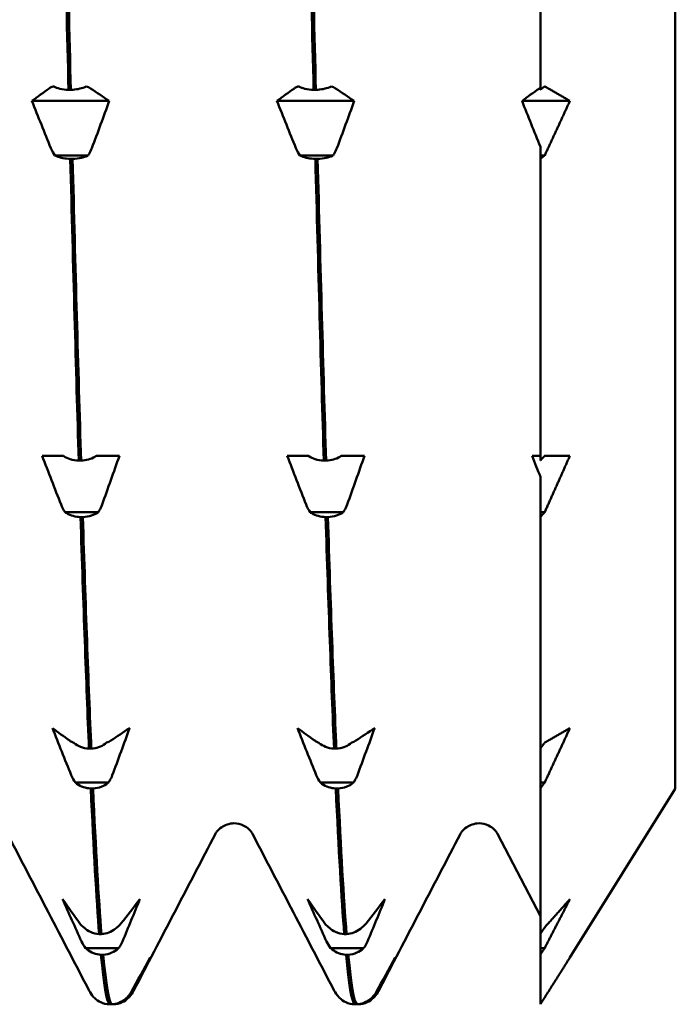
# Model space of a CAD drawing. Header units: millimetres. Extents: x 49 to 192, y 96 to 231.
# Tile 7 of 24: x 133.63 to 138.49, y 101.91 to 109.21. Entities that reach past the tile are written whole.
import ezdxf

# ---------------------------------------------------------------- set-up
doc = ezdxf.new("R2010")
doc.units = ezdxf.units.MM
doc.layers.add('Видимый контур (ГОСТ)', color=7, linetype='Continuous', lineweight=50)

msp = doc.modelspace()

# ---------------------------------------------------------------- linework, layer by layer
at = {"layer": 'Видимый контур (ГОСТ)'}
for p, q in [((138.4927, 126.4026), (138.4927, 103.5026)), ((137.4927, 111.2902), (137.4927, 108.6854)), ((133.996, 108.6854), (134.013, 108.6854)), ((135.8121, 108.6854), (135.8291, 108.6854)), ((134.2977, 108.6026), (133.7245, 108.6026)), ((136.1138, 108.6026), (135.5406, 108.6026)), ((137.4927, 108.6026), (137.3567, 108.6026)), ((137.7115, 108.6026), (137.4927, 108.6026)), ((137.4927, 108.1986), (137.4927, 108.2633)), ((134.1402, 108.1986), (133.8951, 108.1986)), ((135.9563, 108.1986), (135.7112, 108.1986)), ((137.4927, 108.1731), (137.4927, 108.1986)), ((137.5246, 108.1986), (137.4927, 108.1986)), ((134.0261, 108.1731), (134.0091, 108.1731)), ((135.8422, 108.1731), (135.8252, 108.1731)), ((137.4927, 108.1731), (137.4927, 105.9363)), ((133.8001, 105.9723), (133.9289, 105.9723)), ((133.9289, 105.9723), (133.9576, 105.9723)), ((134.0717, 105.9363), (134.0887, 105.9363)), ((134.2027, 105.9723), (134.2331, 105.9723)), ((134.2331, 105.9723), (134.3734, 105.9723)), ((135.6162, 105.9723), (135.745, 105.9723)), ((135.745, 105.9723), (135.7737, 105.9723)), ((135.8878, 105.9363), (135.9048, 105.9363)), ((136.0188, 105.9723), (136.0492, 105.9723)), ((136.0492, 105.9723), (136.1895, 105.9723)), ((137.4323, 105.9723), (137.4927, 105.9723)), ((137.4927, 105.5541), (137.4927, 105.8157)), ((134.2159, 105.5541), (133.9708, 105.5541)), ((136.032, 105.5541), (135.7869, 105.5541)), ((137.4927, 105.5181), (137.4927, 105.5541)), ((137.5246, 105.5541), (137.4927, 105.5541)), ((134.1018, 105.5181), (134.0848, 105.5181)), ((135.9179, 105.5181), (135.9009, 105.5181)), ((137.4927, 105.5181), (137.4927, 103.8017)), ((134.1474, 103.8017), (134.1644, 103.8017)), ((135.9635, 103.8017), (135.9805, 103.8017)), ((137.4927, 103.5501), (137.4927, 103.8017)), ((134.2916, 103.5501), (134.0464, 103.5501)), ((134.1775, 103.506), (134.1605, 103.506)), ((136.1077, 103.5501), (135.8625, 103.5501)), ((135.9936, 103.506), (135.9766, 103.506)), ((137.4927, 103.506), (137.4927, 103.5501)), ((137.5246, 103.5501), (137.4927, 103.5501)), ((137.4927, 103.506), (137.4927, 102.427)), ((138.4927, 103.5026), (137.7115, 102.2526)), ((137.4927, 102.5602), (137.1755, 103.1689)), ((134.223, 102.427), (134.24, 102.427)), ((136.0391, 102.427), (136.0561, 102.427)), ((137.4927, 102.3231), (137.4927, 102.427)), ((134.3672, 102.3231), (134.1221, 102.3231)), ((134.2531, 102.2739), (134.2361, 102.2739)), ((136.1833, 102.3231), (135.9382, 102.3231)), ((136.0692, 102.2739), (136.0522, 102.2739)), ((137.4927, 102.2739), (137.4927, 102.3231)), ((137.5246, 102.3231), (137.4927, 102.3231)), ((137.4927, 102.2739), (137.4927, 101.9059)), ((134.2987, 101.9059), (134.3157, 101.9059)), ((134.3288, 101.9059), (134.3157, 101.9059)), ((134.4429, 101.9568), (134.4298, 101.9568)), ((136.1148, 101.9059), (136.1318, 101.9059)), ((136.1449, 101.9059), (136.1318, 101.9059)), ((136.259, 101.9568), (136.2459, 101.9568))]:
    msp.add_line(p, q, dxfattribs=at)
for points in [[(133.9335, 111.2902), (133.9543, 110.3864), (133.9752, 109.5113), (133.996, 108.6854)], [(134.013, 108.6854), (133.9922, 109.5113), (133.9713, 110.3864), (133.9504, 111.2902)], [(135.7496, 111.2902), (135.7704, 110.3864), (135.7913, 109.5113), (135.8121, 108.6854)], [(135.8291, 108.6854), (135.8083, 109.5113), (135.7874, 110.3864), (135.7665, 111.2902)], [(133.7245, 108.6026), (133.767, 108.6339), (133.8099, 108.6651), (133.8533, 108.6962)], [(134.1271, 108.7108), (134.1391, 108.7065), (134.1493, 108.7016), (134.1575, 108.6962)], [(134.1575, 108.6962), (134.2045, 108.6651), (134.2513, 108.6339), (134.2977, 108.6026)], [(135.5406, 108.6026), (135.5831, 108.6339), (135.626, 108.6651), (135.6694, 108.6962)], [(135.9432, 108.7108), (135.9552, 108.7065), (135.9654, 108.7016), (135.9736, 108.6962)], [(135.9736, 108.6962), (136.0206, 108.6651), (136.0674, 108.6339), (136.1138, 108.6026)], [(137.3567, 108.6026), (137.3992, 108.6339), (137.4421, 108.6651), (137.4855, 108.6962)], [(137.4855, 108.6962), (137.4877, 108.6978), (137.4901, 108.6994), (137.4927, 108.7009)], [(133.8647, 108.253), (133.8176, 108.3693), (133.7709, 108.4859), (133.7245, 108.6026)], [(134.2977, 108.6026), (134.2552, 108.4859), (134.2122, 108.3693), (134.1689, 108.253)], [(135.6808, 108.253), (135.6337, 108.3693), (135.587, 108.4859), (135.5406, 108.6026)], [(136.1138, 108.6026), (136.0713, 108.4859), (136.0283, 108.3693), (135.985, 108.253)], [(137.4927, 108.2633), (137.4471, 108.3762), (137.4017, 108.4893), (137.3567, 108.6026)], [(133.8951, 108.1986), (133.8831, 108.2146), (133.8728, 108.2329), (133.8647, 108.253)], [(135.7112, 108.1986), (135.6992, 108.2146), (135.6889, 108.2329), (135.6808, 108.253)], [(134.0091, 108.1731), (134.03, 107.3685), (134.0509, 106.6171), (134.0717, 105.9363)], [(134.0887, 105.9363), (134.0678, 106.6171), (134.047, 107.3685), (134.0261, 108.1731)], [(135.8252, 108.1731), (135.8461, 107.3685), (135.867, 106.6171), (135.8878, 105.9363)], [(135.9048, 105.9363), (135.8839, 106.6171), (135.8631, 107.3685), (135.8422, 108.1731)], [(133.9404, 105.6104), (133.8933, 105.7309), (133.8465, 105.8515), (133.8001, 105.9723)], [(134.3734, 105.9723), (134.3308, 105.8515), (134.2879, 105.7309), (134.2446, 105.6104)], [(135.7565, 105.6104), (135.7094, 105.7309), (135.6626, 105.8515), (135.6162, 105.9723)], [(136.1895, 105.9723), (136.1469, 105.8515), (136.104, 105.7309), (136.0607, 105.6104)], [(137.4927, 105.8157), (137.4725, 105.8678), (137.4524, 105.9201), (137.4323, 105.9723)], [(133.9708, 105.5541), (133.9587, 105.5707), (133.9485, 105.5896), (133.9404, 105.6104)], [(135.7869, 105.5541), (135.7748, 105.5707), (135.7646, 105.5896), (135.7565, 105.6104)], [(134.0848, 105.5181), (134.1057, 104.8675), (134.1265, 104.2909), (134.1474, 103.8017)], [(134.1644, 103.8017), (134.1435, 104.2909), (134.1226, 104.8675), (134.1018, 105.5181)], [(135.9009, 105.5181), (135.9218, 104.8675), (135.9426, 104.2909), (135.9635, 103.8017)], [(135.9805, 103.8017), (135.9596, 104.2909), (135.9387, 104.8675), (135.9179, 105.5181)], [(134.016, 103.6045), (133.969, 103.7208), (133.9222, 103.8374), (133.8758, 103.9541)], [(133.8758, 103.9541), (133.9183, 103.9228), (133.9613, 103.8916), (134.0046, 103.8604)], [(134.3088, 103.8604), (134.3559, 103.8916), (134.4026, 103.9228), (134.449, 103.9541)], [(134.449, 103.9541), (134.4065, 103.8374), (134.3636, 103.7208), (134.3202, 103.6045)], [(135.8321, 103.6045), (135.7851, 103.7208), (135.7383, 103.8374), (135.6919, 103.9541)], [(135.6919, 103.9541), (135.7344, 103.9228), (135.7774, 103.8916), (135.8207, 103.8604)], [(136.1249, 103.8604), (136.172, 103.8916), (136.2187, 103.9228), (136.2651, 103.9541)], [(136.2651, 103.9541), (136.2226, 103.8374), (136.1797, 103.7208), (136.1363, 103.6045)], [(134.2784, 103.8458), (134.2904, 103.8501), (134.3007, 103.855), (134.3088, 103.8604)], [(136.0945, 103.8458), (136.1065, 103.8501), (136.1168, 103.855), (136.1249, 103.8604)], [(134.0464, 103.5501), (134.0344, 103.5661), (134.0242, 103.5844), (134.016, 103.6045)], [(135.8625, 103.5501), (135.8505, 103.5661), (135.8403, 103.5844), (135.8321, 103.6045)], [(134.1605, 103.506), (134.1813, 103.0538), (134.2022, 102.6913), (134.223, 102.427)], [(134.24, 102.427), (134.2192, 102.6913), (134.1983, 103.0538), (134.1775, 103.506)], [(135.9766, 103.506), (135.9974, 103.0538), (136.0183, 102.6913), (136.0391, 102.427)], [(136.0561, 102.427), (136.0353, 102.6913), (136.0144, 103.0538), (135.9936, 103.506)], [(134.1493, 102.006), (133.9473, 102.3937), (133.7453, 102.7813), (133.5433, 103.1689)], [(135.0842, 103.1689), (134.8822, 102.7813), (134.6802, 102.3937), (134.4782, 102.006)], [(135.9654, 102.006), (135.7634, 102.3937), (135.5614, 102.7813), (135.3594, 103.1689)], [(136.9003, 103.1689), (136.6983, 102.7813), (136.4963, 102.3937), (136.2943, 102.006)], [(134.0917, 102.3719), (134.0446, 102.4762), (133.9979, 102.5807), (133.9515, 102.6853)], [(133.9515, 102.6853), (133.994, 102.6249), (134.037, 102.5646), (134.0803, 102.5044)], [(134.3845, 102.5044), (134.4315, 102.5646), (134.4783, 102.6249), (134.5247, 102.6853)], [(134.5247, 102.6853), (134.4822, 102.5807), (134.4392, 102.4762), (134.3959, 102.3719)], [(135.9078, 102.3719), (135.8607, 102.4762), (135.814, 102.5807), (135.7676, 102.6853)], [(135.7676, 102.6853), (135.8101, 102.6249), (135.8531, 102.5646), (135.8964, 102.5044)], [(136.2006, 102.5044), (136.2476, 102.5646), (136.2944, 102.6249), (136.3408, 102.6853)], [(136.3408, 102.6853), (136.2983, 102.5807), (136.2553, 102.4762), (136.212, 102.3719)], [(134.3541, 102.4762), (134.3661, 102.4845), (134.3763, 102.494), (134.3845, 102.5044)], [(136.1702, 102.4762), (136.1822, 102.4845), (136.1924, 102.494), (136.2006, 102.5044)], [(134.1221, 102.3231), (134.1101, 102.3375), (134.0998, 102.3539), (134.0917, 102.3719)], [(135.9382, 102.3231), (135.9262, 102.3375), (135.9159, 102.3539), (135.9078, 102.3719)], [(134.2361, 102.2739), (134.257, 102.0509), (134.2779, 101.9273), (134.2987, 101.9059)], [(134.3157, 101.9059), (134.2948, 101.9273), (134.274, 102.0509), (134.2531, 102.2739)], [(136.0522, 102.2739), (136.0731, 102.0509), (136.094, 101.9273), (136.1148, 101.9059)], [(136.1318, 101.9059), (136.1109, 101.9273), (136.0901, 102.0509), (136.0692, 102.2739)], [(134.4602, 101.9967), (134.5072, 102.0818), (134.554, 102.1672), (134.6004, 102.2526)], [(134.6004, 102.2526), (134.5579, 102.1671), (134.5149, 102.0818), (134.4716, 101.9967)], [(136.2763, 101.9967), (136.3233, 102.0818), (136.3701, 102.1672), (136.4165, 102.2526)], [(136.4165, 102.2526), (136.374, 102.1671), (136.331, 102.0818), (136.2877, 101.9967)], [(134.1844, 101.9571), (134.1655, 101.9764), (134.1563, 101.9925), (134.1493, 102.006)], [(134.4298, 101.9568), (134.4418, 101.9686), (134.452, 101.982), (134.4602, 101.9967)], [(134.4782, 102.006), (134.4712, 101.9925), (134.462, 101.9764), (134.4431, 101.9571)], [(136.0005, 101.9571), (135.9816, 101.9764), (135.9724, 101.9925), (135.9654, 102.006)], [(136.2459, 101.9568), (136.2579, 101.9686), (136.2681, 101.982), (136.2763, 101.9967)], [(136.2943, 102.006), (136.2873, 101.9925), (136.2781, 101.9764), (136.2592, 101.9571)], [(134.1844, 101.9571), (134.1845, 101.957), (134.1845, 101.9569), (134.1846, 101.9568)], [(136.0005, 101.9571), (136.0006, 101.957), (136.0006, 101.9569), (136.0007, 101.9568)]]:
    msp.add_open_spline(points, degree=3, dxfattribs=at)
for points, knots in [([(133.8533, 108.6962), (133.8589, 108.7003), (133.8659, 108.7042), (133.8768, 108.7089), (133.8793, 108.7099), (133.8819, 108.7108)], [-0.020105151, -0.020105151, -0.020105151, -0.020105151, -0.01516841, -0.01516841, -0.013799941, -0.013799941, -0.013799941, -0.013799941]), ([(133.8819, 108.7108), (133.8832, 108.7102), (133.8845, 108.7095), (133.8994, 108.7024), (133.915, 108.6971), (133.9521, 108.6885), (133.9739, 108.6859), (133.996, 108.6854)], [-0.01282665, -0.01282665, -0.01282665, -0.01282665, -0.01227145, -0.01227145, -0.00665799, -0.00665799, 0, 0, 0, 0]), ([(134.013, 108.6854), (134.0317, 108.6858), (134.0501, 108.6877), (134.085, 108.6946), (134.1011, 108.6994), (134.1195, 108.7071), (134.1234, 108.7089), (134.1271, 108.7108)], [-0.01787911, -0.01787911, -0.01787911, -0.01787911, -0.01226751, -0.01226751, -0.00665623, -0.00665623, -0.00506216, -0.00506216, -0.00506216, -0.00506216]), ([(135.6694, 108.6962), (135.675, 108.7003), (135.682, 108.7042), (135.6929, 108.7089), (135.6954, 108.7099), (135.698, 108.7108)], [-0.020105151, -0.020105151, -0.020105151, -0.020105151, -0.01516841, -0.01516841, -0.013799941, -0.013799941, -0.013799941, -0.013799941]), ([(135.698, 108.7108), (135.6993, 108.7102), (135.7006, 108.7095), (135.7155, 108.7024), (135.7311, 108.6971), (135.7682, 108.6885), (135.79, 108.6859), (135.8121, 108.6854)], [-0.01282665, -0.01282665, -0.01282665, -0.01282665, -0.01227145, -0.01227145, -0.00665799, -0.00665799, 0, 0, 0, 0]), ([(135.8291, 108.6854), (135.8478, 108.6858), (135.8662, 108.6877), (135.9011, 108.6946), (135.9172, 108.6994), (135.9356, 108.7071), (135.9395, 108.7089), (135.9432, 108.7108)], [-0.01787911, -0.01787911, -0.01787911, -0.01787911, -0.01226751, -0.01226751, -0.00665623, -0.00665623, -0.00506216, -0.00506216, -0.00506216, -0.00506216]), ([(134.1689, 108.253), (134.1633, 108.238), (134.1563, 108.2234), (134.1453, 108.206), (134.1428, 108.2022), (134.1402, 108.1986)], [-0.020105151, -0.020105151, -0.020105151, -0.020105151, -0.01516841, -0.01516841, -0.013799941, -0.013799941, -0.013799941, -0.013799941]), ([(135.985, 108.253), (135.9794, 108.238), (135.9724, 108.2234), (135.9614, 108.206), (135.9589, 108.2022), (135.9563, 108.1986)], [-0.020105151, -0.020105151, -0.020105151, -0.020105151, -0.01516841, -0.01516841, -0.013799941, -0.013799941, -0.013799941, -0.013799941]), ([(134.0091, 108.1731), (133.9905, 108.1736), (133.972, 108.1755), (133.9372, 108.1823), (133.921, 108.1872), (133.9027, 108.1949), (133.8988, 108.1967), (133.8951, 108.1986)], [-0.01787911, -0.01787911, -0.01787911, -0.01787911, -0.01226751, -0.01226751, -0.00665623, -0.00665623, -0.00506216, -0.00506216, -0.00506216, -0.00506216]), ([(134.1402, 108.1986), (134.1389, 108.1979), (134.1376, 108.1973), (134.1227, 108.1902), (134.1072, 108.1849), (134.0701, 108.1763), (134.0483, 108.1736), (134.0261, 108.1731)], [-0.01282665, -0.01282665, -0.01282665, -0.01282665, -0.01227145, -0.01227145, -0.00665799, -0.00665799, 0, 0, 0, 0]), ([(135.8252, 108.1731), (135.8066, 108.1736), (135.7881, 108.1755), (135.7533, 108.1823), (135.7371, 108.1872), (135.7188, 108.1949), (135.7149, 108.1967), (135.7112, 108.1986)], [-0.01787911, -0.01787911, -0.01787911, -0.01787911, -0.01226751, -0.01226751, -0.00665623, -0.00665623, -0.00506216, -0.00506216, -0.00506216, -0.00506216]), ([(135.9563, 108.1986), (135.955, 108.1979), (135.9537, 108.1973), (135.9388, 108.1902), (135.9233, 108.1849), (135.8862, 108.1763), (135.8644, 108.1736), (135.8422, 108.1731)], [-0.01282665, -0.01282665, -0.01282665, -0.01282665, -0.01227145, -0.01227145, -0.00665799, -0.00665799, 0, 0, 0, 0]), ([(133.9576, 105.9723), (133.9589, 105.9714), (133.9602, 105.9705), (133.9751, 105.9604), (133.9907, 105.9529), (134.0278, 105.9408), (134.0495, 105.937), (134.0717, 105.9363)], [-0.01282665, -0.01282665, -0.01282665, -0.01282665, -0.01227145, -0.01227145, -0.00665799, -0.00665799, 0, 0, 0, 0]), ([(134.0887, 105.9363), (134.1074, 105.9369), (134.1258, 105.9397), (134.1606, 105.9493), (134.1768, 105.9561), (134.1951, 105.9671), (134.199, 105.9697), (134.2027, 105.9723)], [-0.01787911, -0.01787911, -0.01787911, -0.01787911, -0.01226751, -0.01226751, -0.00665623, -0.00665623, -0.00506216, -0.00506216, -0.00506216, -0.00506216]), ([(135.7737, 105.9723), (135.775, 105.9714), (135.7763, 105.9705), (135.7912, 105.9604), (135.8068, 105.9529), (135.8439, 105.9408), (135.8656, 105.937), (135.8878, 105.9363)], [-0.01282665, -0.01282665, -0.01282665, -0.01282665, -0.01227145, -0.01227145, -0.00665799, -0.00665799, 0, 0, 0, 0]), ([(135.9048, 105.9363), (135.9235, 105.9369), (135.9419, 105.9397), (135.9767, 105.9493), (135.9929, 105.9561), (136.0112, 105.9671), (136.0151, 105.9697), (136.0188, 105.9723)], [-0.01787911, -0.01787911, -0.01787911, -0.01787911, -0.01226751, -0.01226751, -0.00665623, -0.00665623, -0.00506216, -0.00506216, -0.00506216, -0.00506216]), ([(134.0848, 105.5181), (134.0661, 105.5187), (134.0477, 105.5214), (134.0129, 105.5311), (133.9967, 105.5379), (133.9783, 105.5489), (133.9745, 105.5514), (133.9708, 105.5541)], [-0.01787911, -0.01787911, -0.01787911, -0.01787911, -0.01226751, -0.01226751, -0.00665623, -0.00665623, -0.00506216, -0.00506216, -0.00506216, -0.00506216]), ([(134.2159, 105.5541), (134.2146, 105.5532), (134.2133, 105.5522), (134.1984, 105.5422), (134.1828, 105.5347), (134.1457, 105.5225), (134.124, 105.5188), (134.1018, 105.5181)], [-0.01282665, -0.01282665, -0.01282665, -0.01282665, -0.01227145, -0.01227145, -0.00665799, -0.00665799, 0, 0, 0, 0]), ([(134.2446, 105.6104), (134.239, 105.5949), (134.2319, 105.5798), (134.221, 105.5617), (134.2185, 105.5579), (134.2159, 105.5541)], [-0.020105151, -0.020105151, -0.020105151, -0.020105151, -0.01516841, -0.01516841, -0.013799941, -0.013799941, -0.013799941, -0.013799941]), ([(135.9009, 105.5181), (135.8822, 105.5187), (135.8638, 105.5214), (135.829, 105.5311), (135.8128, 105.5379), (135.7944, 105.5489), (135.7906, 105.5514), (135.7869, 105.5541)], [-0.01787911, -0.01787911, -0.01787911, -0.01787911, -0.01226751, -0.01226751, -0.00665623, -0.00665623, -0.00506216, -0.00506216, -0.00506216, -0.00506216]), ([(136.032, 105.5541), (136.0307, 105.5532), (136.0294, 105.5522), (136.0145, 105.5422), (135.9989, 105.5347), (135.9618, 105.5225), (135.9401, 105.5188), (135.9179, 105.5181)], [-0.01282665, -0.01282665, -0.01282665, -0.01282665, -0.01227145, -0.01227145, -0.00665799, -0.00665799, 0, 0, 0, 0]), ([(136.0607, 105.6104), (136.0551, 105.5949), (136.048, 105.5798), (136.0371, 105.5617), (136.0346, 105.5579), (136.032, 105.5541)], [-0.020105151, -0.020105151, -0.020105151, -0.020105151, -0.01516841, -0.01516841, -0.013799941, -0.013799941, -0.013799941, -0.013799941]), ([(134.0046, 103.8604), (134.0102, 103.8564), (134.0172, 103.8525), (134.0282, 103.8478), (134.0307, 103.8468), (134.0333, 103.8458)], [-0.020105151, -0.020105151, -0.020105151, -0.020105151, -0.01516841, -0.01516841, -0.013799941, -0.013799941, -0.013799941, -0.013799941]), ([(134.0333, 103.8458), (134.0346, 103.8447), (134.0359, 103.8435), (134.0508, 103.8313), (134.0663, 103.8221), (134.1034, 103.8072), (134.1252, 103.8026), (134.1474, 103.8017)], [-0.01282665, -0.01282665, -0.01282665, -0.01282665, -0.01227145, -0.01227145, -0.00665799, -0.00665799, 0, 0, 0, 0]), ([(134.1644, 103.8017), (134.183, 103.8024), (134.2015, 103.8058), (134.2363, 103.8176), (134.2525, 103.826), (134.2708, 103.8394), (134.2747, 103.8425), (134.2784, 103.8458)], [-0.01787911, -0.01787911, -0.01787911, -0.01787911, -0.01226751, -0.01226751, -0.00665623, -0.00665623, -0.00506216, -0.00506216, -0.00506216, -0.00506216]), ([(135.8207, 103.8604), (135.8263, 103.8564), (135.8333, 103.8525), (135.8443, 103.8478), (135.8468, 103.8468), (135.8494, 103.8458)], [-0.020105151, -0.020105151, -0.020105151, -0.020105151, -0.01516841, -0.01516841, -0.013799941, -0.013799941, -0.013799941, -0.013799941]), ([(135.8494, 103.8458), (135.8507, 103.8447), (135.852, 103.8435), (135.8669, 103.8313), (135.8824, 103.8221), (135.9195, 103.8072), (135.9413, 103.8026), (135.9635, 103.8017)], [-0.01282665, -0.01282665, -0.01282665, -0.01282665, -0.01227145, -0.01227145, -0.00665799, -0.00665799, 0, 0, 0, 0]), ([(135.9805, 103.8017), (135.9991, 103.8024), (136.0176, 103.8058), (136.0524, 103.8176), (136.0686, 103.826), (136.0869, 103.8394), (136.0908, 103.8425), (136.0945, 103.8458)], [-0.01787911, -0.01787911, -0.01787911, -0.01787911, -0.01226751, -0.01226751, -0.00665623, -0.00665623, -0.00506216, -0.00506216, -0.00506216, -0.00506216]), ([(134.3202, 103.6045), (134.3146, 103.5895), (134.3076, 103.5749), (134.2967, 103.5574), (134.2942, 103.5537), (134.2916, 103.5501)], [-0.020105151, -0.020105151, -0.020105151, -0.020105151, -0.01516841, -0.01516841, -0.013799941, -0.013799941, -0.013799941, -0.013799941]), ([(136.1363, 103.6045), (136.1307, 103.5895), (136.1237, 103.5749), (136.1128, 103.5574), (136.1103, 103.5537), (136.1077, 103.5501)], [-0.020105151, -0.020105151, -0.020105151, -0.020105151, -0.01516841, -0.01516841, -0.013799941, -0.013799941, -0.013799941, -0.013799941]), ([(134.1605, 103.506), (134.1418, 103.5067), (134.1234, 103.5101), (134.0885, 103.5219), (134.0724, 103.5302), (134.054, 103.5437), (134.0501, 103.5468), (134.0464, 103.5501)], [-0.01787911, -0.01787911, -0.01787911, -0.01787911, -0.01226751, -0.01226751, -0.00665623, -0.00665623, -0.00506216, -0.00506216, -0.00506216, -0.00506216]), ([(134.2916, 103.5501), (134.2903, 103.5489), (134.289, 103.5478), (134.2741, 103.5355), (134.2585, 103.5263), (134.2214, 103.5114), (134.1996, 103.5068), (134.1775, 103.506)], [-0.01282665, -0.01282665, -0.01282665, -0.01282665, -0.01227145, -0.01227145, -0.00665799, -0.00665799, 0, 0, 0, 0]), ([(135.9766, 103.506), (135.9579, 103.5067), (135.9395, 103.5101), (135.9046, 103.5219), (135.8885, 103.5302), (135.8701, 103.5437), (135.8662, 103.5468), (135.8625, 103.5501)], [-0.01787911, -0.01787911, -0.01787911, -0.01787911, -0.01226751, -0.01226751, -0.00665623, -0.00665623, -0.00506216, -0.00506216, -0.00506216, -0.00506216]), ([(136.1077, 103.5501), (136.1064, 103.5489), (136.1051, 103.5478), (136.0902, 103.5355), (136.0746, 103.5263), (136.0375, 103.5114), (136.0157, 103.5068), (135.9936, 103.506)], [-0.01282665, -0.01282665, -0.01282665, -0.01282665, -0.01227145, -0.01227145, -0.00665799, -0.00665799, 0, 0, 0, 0]), ([(135.2218, 103.2476), (135.186, 103.2476), (135.1518, 103.2341), (135.1125, 103.2073), (135.1021, 103.1952), (135.0893, 103.1784), (135.0862, 103.1727), (135.0842, 103.1689)], [0, 0, 0, 0, 0.02184572, 0.02184572, 0.04082686, 0.04082686, 0.05840191, 0.05840191, 0.05840191, 0.05840191]), ([(135.3594, 103.1689), (135.3562, 103.175), (135.3508, 103.1865), (135.3232, 103.2128), (135.3096, 103.2234), (135.2719, 103.2412), (135.247, 103.2476), (135.2218, 103.2476)], [0, 0, 0, 0, 0.02824653, 0.02824653, 0.04306105, 0.04306105, 0.05842711, 0.05842711, 0.05842711, 0.05842711]), ([(137.0379, 103.2476), (137.0021, 103.2476), (136.9679, 103.2341), (136.9286, 103.2073), (136.9182, 103.1952), (136.9054, 103.1784), (136.9023, 103.1727), (136.9003, 103.1689)], [0, 0, 0, 0, 0.02184572, 0.02184572, 0.04082686, 0.04082686, 0.05840191, 0.05840191, 0.05840191, 0.05840191]), ([(137.1755, 103.1689), (137.1723, 103.175), (137.1669, 103.1865), (137.1393, 103.2128), (137.1257, 103.2234), (137.088, 103.2412), (137.0631, 103.2476), (137.0379, 103.2476)], [0, 0, 0, 0, 0.02824653, 0.02824653, 0.04306105, 0.04306105, 0.05842711, 0.05842711, 0.05842711, 0.05842711]), ([(134.0803, 102.5044), (134.0859, 102.4966), (134.0929, 102.489), (134.1038, 102.48), (134.1063, 102.4781), (134.1089, 102.4762)], [-0.020105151, -0.020105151, -0.020105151, -0.020105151, -0.01516841, -0.01516841, -0.013799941, -0.013799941, -0.013799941, -0.013799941]), ([(135.8964, 102.5044), (135.902, 102.4966), (135.909, 102.489), (135.9199, 102.48), (135.9224, 102.4781), (135.925, 102.4762)], [-0.020105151, -0.020105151, -0.020105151, -0.020105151, -0.01516841, -0.01516841, -0.013799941, -0.013799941, -0.013799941, -0.013799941]), ([(134.1089, 102.4762), (134.1102, 102.4749), (134.1116, 102.4737), (134.1264, 102.46), (134.142, 102.4497), (134.1791, 102.4331), (134.2009, 102.428), (134.223, 102.427)], [-0.01282665, -0.01282665, -0.01282665, -0.01282665, -0.01227145, -0.01227145, -0.00665799, -0.00665799, 0, 0, 0, 0]), ([(134.24, 102.427), (134.2587, 102.4278), (134.2771, 102.4316), (134.312, 102.4448), (134.3281, 102.4541), (134.3465, 102.4691), (134.3504, 102.4726), (134.3541, 102.4762)], [-0.01787911, -0.01787911, -0.01787911, -0.01787911, -0.01226751, -0.01226751, -0.00665623, -0.00665623, -0.00506216, -0.00506216, -0.00506216, -0.00506216]), ([(135.925, 102.4762), (135.9263, 102.4749), (135.9277, 102.4737), (135.9425, 102.46), (135.9581, 102.4497), (135.9952, 102.4331), (136.017, 102.428), (136.0391, 102.427)], [-0.01282665, -0.01282665, -0.01282665, -0.01282665, -0.01227145, -0.01227145, -0.00665799, -0.00665799, 0, 0, 0, 0]), ([(136.0561, 102.427), (136.0748, 102.4278), (136.0932, 102.4316), (136.1281, 102.4448), (136.1442, 102.4541), (136.1626, 102.4691), (136.1665, 102.4726), (136.1702, 102.4762)], [-0.01787911, -0.01787911, -0.01787911, -0.01787911, -0.01226751, -0.01226751, -0.00665623, -0.00665623, -0.00506216, -0.00506216, -0.00506216, -0.00506216]), ([(134.3959, 102.3719), (134.3903, 102.3584), (134.3833, 102.3454), (134.3723, 102.3297), (134.3698, 102.3264), (134.3672, 102.3231)], [-0.020105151, -0.020105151, -0.020105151, -0.020105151, -0.01516841, -0.01516841, -0.013799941, -0.013799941, -0.013799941, -0.013799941]), ([(136.212, 102.3719), (136.2064, 102.3584), (136.1994, 102.3454), (136.1884, 102.3297), (136.1859, 102.3264), (136.1833, 102.3231)], [-0.020105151, -0.020105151, -0.020105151, -0.020105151, -0.01516841, -0.01516841, -0.013799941, -0.013799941, -0.013799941, -0.013799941]), ([(134.2361, 102.2739), (134.2175, 102.2748), (134.199, 102.2785), (134.1642, 102.2917), (134.148, 102.301), (134.1297, 102.316), (134.1258, 102.3195), (134.1221, 102.3231)], [-0.01787911, -0.01787911, -0.01787911, -0.01787911, -0.01226751, -0.01226751, -0.00665623, -0.00665623, -0.00506216, -0.00506216, -0.00506216, -0.00506216]), ([(134.3672, 102.3231), (134.3659, 102.3219), (134.3646, 102.3206), (134.3498, 102.3069), (134.3342, 102.2966), (134.2971, 102.28), (134.2753, 102.2749), (134.2531, 102.2739)], [-0.01282665, -0.01282665, -0.01282665, -0.01282665, -0.01227145, -0.01227145, -0.00665799, -0.00665799, 0, 0, 0, 0]), ([(136.0522, 102.2739), (136.0336, 102.2748), (136.0151, 102.2785), (135.9803, 102.2917), (135.9641, 102.301), (135.9458, 102.316), (135.9419, 102.3195), (135.9382, 102.3231)], [-0.01787911, -0.01787911, -0.01787911, -0.01787911, -0.01226751, -0.01226751, -0.00665623, -0.00665623, -0.00506216, -0.00506216, -0.00506216, -0.00506216]), ([(136.1833, 102.3231), (136.182, 102.3219), (136.1807, 102.3206), (136.1659, 102.3069), (136.1503, 102.2966), (136.1132, 102.28), (136.0914, 102.2749), (136.0692, 102.2739)], [-0.01282665, -0.01282665, -0.01282665, -0.01282665, -0.01227145, -0.01227145, -0.00665799, -0.00665799, 0, 0, 0, 0]), ([(134.4716, 101.9967), (134.466, 101.9857), (134.4589, 101.975), (134.448, 101.9622), (134.4455, 101.9595), (134.4429, 101.9568)], [-0.020105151, -0.020105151, -0.020105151, -0.020105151, -0.015168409, -0.015168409, -0.013799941, -0.013799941, -0.013799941, -0.013799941]), ([(136.2877, 101.9967), (136.2821, 101.9857), (136.275, 101.975), (136.2641, 101.9622), (136.2616, 101.9595), (136.259, 101.9568)], [-0.020105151, -0.020105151, -0.020105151, -0.020105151, -0.015168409, -0.015168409, -0.013799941, -0.013799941, -0.013799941, -0.013799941]), ([(134.1846, 101.9568), (134.1859, 101.9555), (134.1872, 101.9542), (134.2021, 101.94), (134.2177, 101.9294), (134.2548, 101.9122), (134.2765, 101.9069), (134.2987, 101.9059)], [-0.01282665, -0.01282665, -0.01282665, -0.01282665, -0.01227145, -0.01227145, -0.00665799, -0.00665799, 0, 0, 0, 0]), ([(134.3157, 101.9059), (134.3344, 101.9068), (134.3528, 101.9107), (134.3876, 101.9243), (134.4038, 101.9339), (134.4222, 101.9495), (134.426, 101.9531), (134.4298, 101.9568)], [-0.01787911, -0.01787911, -0.01787911, -0.01787911, -0.01226751, -0.01226751, -0.00665623, -0.00665623, -0.00506216, -0.00506216, -0.00506216, -0.00506216]), ([(134.4429, 101.9568), (134.4416, 101.9555), (134.4403, 101.9542), (134.4254, 101.94), (134.4099, 101.9294), (134.3727, 101.9122), (134.351, 101.9069), (134.3288, 101.9059)], [-0.01282665, -0.01282665, -0.01282665, -0.01282665, -0.01227145, -0.01227145, -0.00665799, -0.00665799, 0, 0, 0, 0]), ([(136.0007, 101.9568), (136.002, 101.9555), (136.0033, 101.9542), (136.0182, 101.94), (136.0338, 101.9294), (136.0709, 101.9122), (136.0926, 101.9069), (136.1148, 101.9059)], [-0.01282665, -0.01282665, -0.01282665, -0.01282665, -0.01227145, -0.01227145, -0.00665799, -0.00665799, 0, 0, 0, 0]), ([(136.1318, 101.9059), (136.1505, 101.9068), (136.1689, 101.9107), (136.2037, 101.9243), (136.2199, 101.9339), (136.2383, 101.9495), (136.2421, 101.9531), (136.2459, 101.9568)], [-0.01787911, -0.01787911, -0.01787911, -0.01787911, -0.01226751, -0.01226751, -0.00665623, -0.00665623, -0.00506216, -0.00506216, -0.00506216, -0.00506216]), ([(136.259, 101.9568), (136.2577, 101.9555), (136.2564, 101.9542), (136.2415, 101.94), (136.226, 101.9294), (136.1888, 101.9122), (136.1671, 101.9069), (136.1449, 101.9059)], [-0.01282665, -0.01282665, -0.01282665, -0.01282665, -0.01227145, -0.01227145, -0.00665799, -0.00665799, 0, 0, 0, 0])]:
    msp.add_open_spline(points, degree=3, knots=knots, dxfattribs=at)
for points, weights in [([(137.4927, 108.6854), (137.5087, 108.6981), (137.5246, 108.7108)], [1, 1.00006391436, 1.00012401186]), ([(137.5246, 108.7108), (137.6201, 108.6561), (137.7115, 108.6026)], [1.00025386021, 1.00099824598, 1.00147787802]), ([(137.7115, 108.6026), (137.6201, 108.4029), (137.5246, 108.1986)], [1.00147787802, 1.00099824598, 1.00025386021]), ([(137.5246, 108.1986), (137.5087, 108.1859), (137.4927, 108.1731)], [1.00012401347, 1.00006391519, 1]), ([(137.4927, 105.9363), (137.5087, 105.9544), (137.5246, 105.9723)], [1, 1.00006391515, 1.00012401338]), ([(137.7115, 105.9723), (137.6201, 105.7656), (137.5246, 105.5541)], [1.00147787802, 1.00099824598, 1.00025386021]), ([(137.5246, 105.9723), (137.6201, 105.9723), (137.7115, 105.9723)], [1.00025386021, 1.00099824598, 1.00147787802]), ([(137.5246, 105.5541), (137.5087, 105.5361), (137.4927, 105.5181)], [1.00012401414, 1.00006391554, 1]), ([(137.7115, 103.9541), (137.6201, 103.7544), (137.5246, 103.5501)], [1.00147787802, 1.00099824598, 1.00025386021]), ([(137.5246, 103.8458), (137.6201, 103.9006), (137.7115, 103.9541)], [1.00025386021, 1.00099824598, 1.00147787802]), ([(137.4927, 103.8017), (137.5087, 103.8238), (137.5246, 103.8458)], [1, 1.00006391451, 1.00012401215]), ([(137.5246, 103.5501), (137.5087, 103.5281), (137.4927, 103.506)], [1.00012401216, 1.00006391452, 1]), ([(137.7115, 102.6853), (137.6201, 102.5063), (137.5246, 102.3231)], [1.00147787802, 1.00099824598, 1.00025386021]), ([(137.5246, 102.4762), (137.6201, 102.582), (137.7115, 102.6853)], [1.00025386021, 1.00099824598, 1.00147787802]), ([(137.4927, 102.427), (137.5087, 102.4517), (137.5246, 102.4762)], [1, 1.00006391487, 1.00012401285]), ([(137.5246, 102.3231), (137.5087, 102.2986), (137.4927, 102.2739)], [1.00012401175, 1.0000639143, 1]), ([(137.5246, 101.9568), (137.6201, 102.1064), (137.7115, 102.2526)], [1.00025386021, 1.00099824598, 1.00147787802]), ([(137.4927, 101.9059), (137.5087, 101.9314), (137.5246, 101.9568)], [1, 1.00006391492, 1.00012401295])]:
    msp.add_rational_spline(points, weights, degree=2, dxfattribs=at)

doc.saveas('drawing.dxf')
